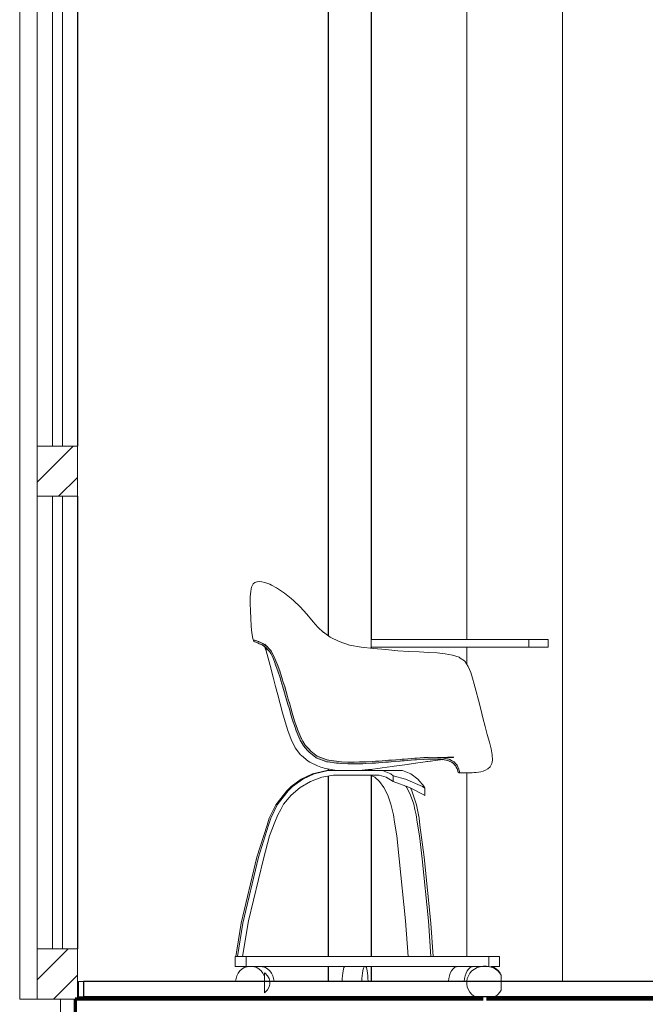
# Model space of a CAD drawing. Header units: millimetres. Extents: x 4 to 415, y 5 to 292.
# Tile 10 of 30: x 159 to 172, y 96 to 115. Entities that reach past the tile are written whole.
import ezdxf
from ezdxf.xclip import XClip

# ---------------------------------------------------------------- set-up
doc = ezdxf.new("R2010")
doc.units = ezdxf.units.MM
doc.header["$MEASUREMENT"] = 0
doc.header["$XCLIPFRAME"] = 0
for name, color, linetype in [('01-007-DESSINS IMPORTES_GEOMETRE_EXTERNES_XREF', 7, 'Continuous'), ('02-001-DALLES', 7, 'Continuous'), ('02-006-STRUCTURE BETON PORTEUR', 7, 'Continuous'), ('Nouveau_02-005-REVETEMENT DE SOL', 7, 'Continuous'), ('Nouveau_02-006-STRUCTURE BETON PORTEUR', 7, 'Continuous'), ('Nouveau_02-018-CLOISONS', 7, 'Continuous'), ('Nouveau_02-021-CLOISONS SPECIFIQUES HABILLAGE', 7, 'Continuous'), ('Nouveau_07-001-MOBILIER CONTRACTUEL', 7, 'Continuous')]:
    doc.layers.add(name, color=color, linetype=linetype)
pattern_1 = [(45, (537.3877, 51.5518), (-1.767767, 1.767767), []), (45, (537.0342, 51.9054), (-1.767767, 1.767767), []), (45, (536.6806, 52.259), (-1.767767, 1.767767), [])]

# ---------------------------------------------------------------- blocks, each defined once
blk = doc.blocks.new('Dessin_1_1', base_point=(537.388, 51.552))
at = {"layer": '02-006-STRUCTURE BETON PORTEUR', "linetype": 'Continuous', "lineweight": 0, "true_color": 0x000000}
h = blk.add_hatch(dxfattribs=at)
h.set_pattern_fill('Bois_agglomérés_0001', color=18, style=0, pattern_type=2)
h.set_pattern_definition(pattern_1)
h.paths.add_polyline_path([(160.53, 106.652), (159.73, 106.652), (159.73, 105.652), (160.53, 105.652)])
h = blk.add_hatch(dxfattribs=at)
h.set_pattern_fill('Bois_agglomérés_0001', color=18, style=0, pattern_type=2)
h.set_pattern_definition(pattern_1)
h.paths.add_polyline_path([(160.53, 95.652), (160.53, 96.652), (159.73, 96.652), (159.73, 95.652)])
at = {"layer": 'Nouveau_07-001-MOBILIER CONTRACTUEL', "linetype": 'Continuous', "lineweight": 0, "true_color": 0x000000}
blk.add_hatch(color=18, dxfattribs=at).paths.add_polyline_path([(164.038, 102.781), (164.039, 102.766), (164.049, 102.758), (164.075, 102.749), (164.125, 102.73), (164.143, 102.721), (164.204, 102.696), (164.254, 102.661), (164.284, 102.64), (164.326, 102.593), (164.356, 102.558), (164.373, 102.524), (164.414, 102.45), (164.461, 102.326), (164.465, 102.316), (164.476, 102.281), (164.516, 102.175), (164.559, 102.045), (164.567, 102.02), (164.576, 101.989), (164.616, 101.86), (164.65, 101.747), (164.664, 101.692), (164.682, 101.628), (164.716, 101.516), (164.745, 101.419), (164.768, 101.336), (164.796, 101.242), (164.822, 101.159), (164.845, 101.092), (164.88, 100.989), (164.931, 100.865), (164.946, 100.829), (164.959, 100.805), (165.017, 100.703), (165.026, 100.688), (165.108, 100.6), (165.142, 100.563), (165.269, 100.461), (165.28, 100.454), (165.29, 100.449), (165.472, 100.379), (165.486, 100.376), (165.502, 100.372), (165.685, 100.347), (165.72, 100.343), (165.764, 100.34), (165.908, 100.334), (165.962, 100.332), (166.022, 100.332), (166.144, 100.334), (166.205, 100.336), (166.267, 100.338), (166.393, 100.345), (166.456, 100.349), (166.517, 100.353), (166.661, 100.363), (166.719, 100.368), (166.773, 100.372), (166.951, 100.387), (166.991, 100.39), (167.026, 100.393), (167.244, 100.412), (167.258, 100.412), (167.271, 100.413), (167.41, 100.422), (167.505, 100.428), (167.523, 100.429), (167.734, 100.428), (167.756, 100.428), (167.798, 100.419), (167.909, 100.395), (167.926, 100.386), (167.968, 100.363), (168.002, 100.344), (168.039, 100.304), (168.054, 100.288), (168.064, 100.266), (168.08, 100.233), (168.087, 100.211), (168.094, 100.189), (168.099, 100.174), (168.104, 100.161), (168.118, 100.155), (168.125, 100.163), (168.127, 100.178), (168.125, 100.199), (168.116, 100.229), (168.11, 100.247), (168.096, 100.274), (168.08, 100.307), (168.058, 100.331), (168.023, 100.37), (167.968, 100.4), (167.936, 100.418), (167.923, 100.426), (167.824, 100.447), (167.762, 100.461), (167.748, 100.461), (167.735, 100.461), (167.525, 100.464), (167.514, 100.463), (167.417, 100.457), (167.272, 100.448), (167.258, 100.447), (167.243, 100.446), (167.029, 100.428), (166.991, 100.425), (166.948, 100.422), (166.778, 100.408), (166.72, 100.403), (166.658, 100.398), (166.523, 100.388), (166.458, 100.384), (166.39, 100.38), (166.275, 100.374), (166.208, 100.372), (166.141, 100.37), (166.033, 100.367), (165.967, 100.368), (165.906, 100.369), (165.782, 100.374), (165.728, 100.378), (165.685, 100.383), (165.527, 100.404), (165.499, 100.41), (165.475, 100.417), (165.32, 100.476), (165.298, 100.488), (165.273, 100.505), (165.172, 100.585), (165.13, 100.631), (165.059, 100.707), (165.011, 100.785), (164.984, 100.834), (164.978, 100.845), (164.971, 100.862), (164.914, 101.001), (164.874, 101.118), (164.856, 101.169), (164.837, 101.233), (164.803, 101.345), (164.776, 101.445), (164.751, 101.524), (164.724, 101.616), (164.701, 101.701), (164.681, 101.772), (164.652, 101.868), (164.618, 101.978), (164.604, 102.028), (164.591, 102.068), (164.553, 102.183), (164.502, 102.319), (164.498, 102.33), (164.475, 102.382), (164.443, 102.462), (164.397, 102.546), (164.381, 102.577), (164.351, 102.611), (164.302, 102.667), (164.27, 102.689), (164.215, 102.727), (164.163, 102.749), (164.14, 102.761), (164.131, 102.765), (164.081, 102.784), (164.063, 102.791), (164.051, 102.794), (164.04, 102.785)])
at = {"layer": '02-001-DALLES', "color": 8, "linetype": 'Continuous', "lineweight": 5}
blk.add_line((160.189, 93.652), (160.189, 95.652), dxfattribs=at)
at = {"layer": '02-001-DALLES', "color": 7, "linetype": 'Continuous', "lineweight": 70}
for p, q in [((160.487, 95.652), (160.487, 93.652)), ((193.989, 95.652), (168.666, 95.652))]:
    blk.add_line(p, q, dxfattribs=at)
at = {"layer": '02-001-DALLES', "color": 7, "linetype": 'Continuous', "lineweight": 70, "flags": 128}
blk.add_lwpolyline([(168.603, 95.652), (160.53, 95.652), (160.487, 95.652)], dxfattribs=at)
at = {"layer": '02-006-STRUCTURE BETON PORTEUR', "color": 7, "linetype": 'Continuous', "lineweight": 13}
for p, q in [((159.73, 115.652), (159.73, 106.652)), ((159.73, 105.652), (159.73, 96.652))]:
    blk.add_line(p, q, dxfattribs=at)
at = {"layer": '02-006-STRUCTURE BETON PORTEUR', "color": 7, "linetype": 'Continuous', "lineweight": 20}
for p, q in [((160.03, 115.652), (160.03, 106.652)), ((160.23, 106.652), (160.23, 115.652)), ((159.73, 106.652), (159.73, 105.652)), ((160.53, 106.652), (159.73, 106.652)), ((160.53, 106.652), (160.53, 105.652)), ((160.53, 105.652), (159.73, 105.652)), ((160.03, 105.652), (160.03, 96.652)), ((160.23, 96.652), (160.23, 105.652)), ((159.73, 96.652), (159.73, 95.652)), ((160.53, 96.652), (159.73, 96.652)), ((160.53, 96.652), (160.53, 95.652)), ((160.487, 95.652), (159.73, 95.652))]:
    blk.add_line(p, q, dxfattribs=at)
at = {"layer": 'Nouveau_02-005-REVETEMENT DE SOL', "color": 7, "linetype": 'Continuous', "lineweight": 15}
for p, q in [((160.553, 96.002), (160.648, 96.002)), ((160.553, 95.702), (160.648, 95.702))]:
    blk.add_line(p, q, dxfattribs=at)
at = {"layer": 'Nouveau_02-005-REVETEMENT DE SOL', "color": 7, "linetype": 'Continuous', "lineweight": 25}
for p, q in [((160.648, 96.002), (160.648, 95.702)), ((201.222, 96.002), (160.648, 96.002)), ((201.222, 95.702), (160.648, 95.702))]:
    blk.add_line(p, q, dxfattribs=at)
at = {"layer": 'Nouveau_02-006-STRUCTURE BETON PORTEUR', "color": 8, "linetype": 'Continuous', "lineweight": 5}
for p, q in [((159.38, 116.252), (159.38, 95.652)), ((159.38, 95.652), (159.73, 95.652))]:
    blk.add_line(p, q, dxfattribs=at)
at = {"layer": 'Nouveau_02-018-CLOISONS', "color": 7, "linetype": 'Continuous', "lineweight": 25}
for p, q in [((165.518, 129.052), (165.518, 102.881)), ((160.53, 115.652), (160.53, 106.652)), ((160.53, 105.652), (160.53, 96.652)), ((165.518, 100.233), (165.518, 100.201)), ((165.518, 100.09), (165.518, 96.502)), ((165.518, 96.302), (165.518, 96.002)), ((160.553, 95.702), (160.553, 96.002)), ((165.518, 95.702), (165.518, 95.652))]:
    blk.add_line(p, q, dxfattribs=at)
at = {"layer": 'Nouveau_02-021-CLOISONS SPECIFIQUES HABILLAGE', "color": 7, "linetype": 'Continuous', "lineweight": 13}
for p, q in [((166.375, 102.802), (166.375, 123.652)), ((166.376, 102.802), (166.376, 123.652)), ((168.273, 102.802), (168.273, 123.652)), ((166.375, 102.633), (166.375, 102.652)), ((166.376, 102.633), (166.376, 102.652)), ((168.273, 102.316), (168.273, 102.652)), ((166.375, 100.201), (166.375, 100.225)), ((166.375, 96.502), (166.375, 100.098)), ((166.376, 100.201), (166.376, 100.225)), ((166.376, 96.502), (166.376, 100.097)), ((168.273, 96.502), (168.273, 100.153)), ((166.375, 96.002), (166.375, 96.302)), ((166.376, 96.002), (166.376, 96.302)), ((166.375, 95.652), (166.375, 95.702)), ((166.376, 95.652), (166.376, 95.702))]:
    blk.add_line(p, q, dxfattribs=at)
at = {"layer": 'Nouveau_02-021-CLOISONS SPECIFIQUES HABILLAGE', "color": 8, "linetype": 'Continuous', "lineweight": 5}
for p, q in [((170.177, 96.002), (170.177, 123.652)), ((170.177, 95.652), (170.177, 95.702))]:
    blk.add_line(p, q, dxfattribs=at)
at = {"layer": 'Nouveau_07-001-MOBILIER CONTRACTUEL', "color": 2, "linetype": 'Continuous', "lineweight": 5}
for p, q in [((164.098, 103.952), (164.058, 103.939)), ((164.098, 103.952), (164.107, 103.954)), ((164.107, 103.954), (164.151, 103.956)), ((164.151, 103.956), (164.199, 103.954)), ((164.259, 103.941), (164.199, 103.954)), ((163.977, 103.763), (163.968, 103.655)), ((163.977, 103.763), (163.994, 103.845)), ((163.994, 103.845), (163.997, 103.857)), ((164.024, 103.909), (163.997, 103.857)), ((164.058, 103.939), (164.024, 103.909)), ((164.338, 103.911), (164.259, 103.941)), ((164.338, 103.911), (164.357, 103.904)), ((164.357, 103.904), (164.39, 103.886)), ((164.488, 103.834), (164.39, 103.886)), ((164.532, 103.806), (164.488, 103.834)), ((164.532, 103.806), (164.609, 103.754)), ((163.967, 103.521), (163.968, 103.655)), ((164.609, 103.754), (164.65, 103.727)), ((164.65, 103.727), (164.781, 103.621)), ((164.827, 103.582), (164.781, 103.621)), ((164.827, 103.582), (164.961, 103.453)), ((163.971, 103.372), (163.967, 103.521)), ((163.976, 103.221), (163.971, 103.372)), ((164.961, 103.453), (165.094, 103.308)), ((163.976, 103.221), (163.984, 103.076)), ((165.219, 103.158), (165.094, 103.308)), ((163.984, 103.065), (163.984, 103.076)), ((163.997, 102.937), (163.984, 103.065)), ((165.219, 103.158), (165.314, 103.049)), ((165.314, 103.049), (165.425, 102.946)), ((164.018, 102.827), (163.997, 102.937)), ((164.039, 102.766), (164.018, 102.827)), ((165.556, 102.853), (165.421, 102.95)), ((165.735, 102.762), (165.556, 102.853)), ((165.561, 102.849), (165.556, 102.853)), ((164.297, 102.604), (164.248, 102.665)), ((164.282, 102.583), (164.248, 102.665)), ((164.26, 102.712), (164.28, 102.683)), ((164.262, 102.696), (164.302, 102.667)), ((164.274, 102.604), (164.302, 102.509)), ((164.282, 102.682), (164.277, 102.696)), ((165.735, 102.762), (165.94, 102.694)), ((165.94, 102.694), (166.173, 102.654)), ((166.173, 102.654), (166.418, 102.629)), ((166.418, 102.629), (166.663, 102.604)), ((166.9, 102.583), (166.663, 102.604)), ((167.121, 102.569), (166.9, 102.583)), ((164.302, 102.509), (164.362, 102.286)), ((167.326, 102.559), (167.121, 102.569)), ((167.512, 102.549), (167.326, 102.559)), ((167.683, 102.538), (167.512, 102.549)), ((167.842, 102.522), (167.683, 102.538)), ((167.988, 102.495), (167.842, 102.522)), ((168.12, 102.452), (167.988, 102.495)), ((168.12, 102.452), (168.142, 102.437)), ((168.127, 102.447), (168.12, 102.452)), ((168.142, 102.437), (168.227, 102.381)), ((164.423, 102.058), (164.362, 102.286)), ((168.227, 102.381), (168.234, 102.376)), ((168.234, 102.376), (168.304, 102.267)), ((168.304, 102.267), (168.352, 102.146)), ((164.472, 101.871), (164.423, 102.058)), ((168.388, 102.038), (168.352, 102.146)), ((168.388, 102.038), (168.421, 101.92)), ((164.472, 101.871), (164.516, 101.702)), ((168.421, 101.92), (168.463, 101.771)), ((164.516, 101.702), (164.562, 101.527)), ((168.463, 101.771), (168.508, 101.602)), ((164.61, 101.349), (164.562, 101.527)), ((168.508, 101.602), (168.552, 101.423)), ((168.552, 101.423), (168.596, 101.245)), ((164.659, 101.171), (164.61, 101.349)), ((168.596, 101.245), (168.64, 101.076)), ((164.714, 100.993), (164.659, 101.171)), ((168.64, 101.076), (168.682, 100.916)), ((164.779, 100.814), (164.714, 100.993)), ((168.723, 100.767), (168.682, 100.916)), ((164.86, 100.649), (164.779, 100.814)), ((164.965, 100.514), (164.86, 100.649)), ((168.757, 100.631), (168.723, 100.767)), ((168.78, 100.51), (168.757, 100.631)), ((164.987, 100.496), (164.965, 100.514)), ((165.12, 100.387), (164.987, 100.496)), ((167.643, 100.427), (167.758, 100.427)), ((167.686, 100.427), (167.643, 100.427)), ((167.686, 100.427), (167.692, 100.427)), ((167.731, 100.462), (167.691, 100.462)), ((167.773, 100.462), (167.731, 100.462)), ((167.798, 100.46), (167.762, 100.461)), ((167.773, 100.462), (167.968, 100.461)), ((167.773, 100.462), (167.814, 100.462)), ((167.814, 100.462), (167.854, 100.462)), ((167.893, 100.463), (167.854, 100.462)), ((167.932, 100.464), (167.893, 100.463)), ((167.973, 100.465), (167.932, 100.464)), ((167.968, 100.461), (168.01, 100.46)), ((168.015, 100.468), (167.973, 100.465)), ((168.788, 100.409), (168.78, 100.51)), ((165.12, 100.387), (165.15, 100.368)), ((165.304, 100.294), (165.15, 100.368)), ((165.337, 100.279), (165.304, 100.294)), ((165.337, 100.279), (165.37, 100.267)), ((165.403, 100.258), (165.37, 100.267)), ((165.438, 100.25), (165.403, 100.258)), ((165.612, 100.213), (165.438, 100.25)), ((166.36, 100.223), (166.553, 100.247)), ((166.553, 100.247), (166.593, 100.252)), ((166.791, 100.279), (166.593, 100.252)), ((166.832, 100.285), (166.791, 100.279)), ((166.832, 100.285), (167.039, 100.315)), ((167.039, 100.315), (167.261, 100.348)), ((167.123, 100.327), (167.303, 100.353)), ((167.303, 100.353), (167.543, 100.386)), ((167.567, 100.389), (167.48, 100.377)), ((167.804, 100.416), (167.543, 100.386)), ((167.809, 100.416), (167.785, 100.414)), ((168.694, 100.235), (168.647, 100.209)), ((168.736, 100.272), (168.694, 100.235)), ((168.736, 100.272), (168.744, 100.285)), ((168.744, 100.285), (168.774, 100.337)), ((168.774, 100.337), (168.788, 100.409)), ((164.982, 100.026), (165.207, 100.133)), ((165.01, 100.026), (165.235, 100.133)), ((165.388, 100.066), (165.166, 99.984)), ((165.207, 100.133), (165.488, 100.201)), ((165.235, 100.133), (165.516, 100.201)), ((165.621, 100.109), (165.388, 100.066)), ((165.516, 100.201), (165.488, 100.201)), ((165.516, 100.201), (166.154, 100.201)), ((165.612, 100.213), (165.65, 100.207)), ((165.811, 100.108), (165.621, 100.109)), ((165.784, 100.108), (165.621, 100.109)), ((165.687, 100.202), (165.65, 100.207)), ((165.709, 100.201), (165.687, 100.202)), ((165.811, 100.108), (165.784, 100.108)), ((166.154, 100.108), (165.811, 100.108)), ((166.124, 100.201), (166.123, 100.201)), ((166.124, 100.201), (166.318, 100.219)), ((166.596, 100.201), (166.154, 100.201)), ((166.154, 100.108), (166.416, 100.108)), ((166.318, 100.219), (166.36, 100.223)), ((166.351, 100.108), (166.447, 100.066)), ((166.416, 100.108), (166.531, 100.109)), ((166.416, 100.108), (166.534, 100.108)), ((166.447, 100.066), (166.54, 99.984)), ((166.531, 100.109), (166.673, 100.066)), ((166.596, 100.201), (166.993, 100.201)), ((166.766, 100.133), (166.596, 100.201)), ((166.673, 100.066), (166.808, 99.984)), ((166.813, 100.097), (166.766, 100.133)), ((167.164, 100.133), (166.993, 100.201)), ((167.3, 100.026), (167.164, 100.133)), ((168.118, 100.155), (168.134, 100.154)), ((168.134, 100.154), (168.175, 100.153)), ((168.217, 100.152), (168.175, 100.153)), ((168.259, 100.153), (168.217, 100.152)), ((168.259, 100.153), (168.301, 100.154)), ((168.341, 100.156), (168.301, 100.154)), ((168.38, 100.157), (168.341, 100.156)), ((168.42, 100.159), (168.38, 100.157)), ((168.461, 100.162), (168.42, 100.159)), ((168.461, 100.162), (168.506, 100.167)), ((168.553, 100.176), (168.506, 100.167)), ((168.6, 100.189), (168.553, 100.176)), ((168.647, 100.209), (168.6, 100.189)), ((164.693, 99.793), (164.78, 99.882)), ((164.72, 99.793), (164.808, 99.882)), ((164.78, 99.882), (164.982, 100.026)), ((164.962, 99.864), (164.782, 99.71)), ((164.808, 99.882), (165.01, 100.026)), ((165.166, 99.984), (164.962, 99.864)), ((166.54, 99.984), (166.626, 99.864)), ((166.626, 99.864), (166.701, 99.71)), ((166.808, 99.984), (166.813, 99.979)), ((167.061, 99.891), (167.08, 99.864)), ((167.08, 99.864), (167.155, 99.71)), ((167.181, 99.793), (167.156, 99.854)), ((167.424, 99.882), (167.3, 100.026)), ((167.442, 99.85), (167.424, 99.882)), ((164.475, 99.517), (164.693, 99.793)), ((164.503, 99.517), (164.72, 99.793)), ((164.782, 99.71), (164.631, 99.528)), ((166.701, 99.71), (166.764, 99.528)), ((167.155, 99.71), (167.219, 99.528)), ((167.272, 99.517), (167.181, 99.793)), ((164.346, 99.253), (164.475, 99.517)), ((164.373, 99.253), (164.503, 99.517)), ((164.631, 99.528), (164.572, 99.425)), ((166.764, 99.528), (166.789, 99.425)), ((167.219, 99.528), (167.243, 99.425)), ((167.326, 99.253), (167.272, 99.517)), ((164.305, 99.112), (164.346, 99.253)), ((164.333, 99.112), (164.373, 99.253)), ((164.513, 99.321), (164.459, 99.171)), ((164.572, 99.425), (164.513, 99.321)), ((166.789, 99.425), (166.814, 99.321)), ((166.814, 99.321), (166.836, 99.171)), ((167.243, 99.425), (167.268, 99.321)), ((167.268, 99.321), (167.29, 99.171)), ((167.343, 99.112), (167.326, 99.253)), ((164.101, 98.477), (164.305, 99.112)), ((164.129, 98.477), (164.333, 99.112)), ((164.459, 99.171), (164.353, 98.9)), ((166.836, 99.171), (166.881, 98.9)), ((167.29, 99.171), (167.335, 98.9)), ((167.429, 98.477), (167.343, 99.112)), ((164.353, 98.9), (164.231, 98.445)), ((166.881, 98.9), (166.932, 98.445)), ((167.335, 98.9), (167.386, 98.445)), ((163.789, 97.167), (164.101, 98.477)), ((163.816, 97.167), (164.129, 98.477)), ((167.56, 97.167), (167.429, 98.477)), ((164.231, 98.445), (163.929, 97.209)), ((166.932, 98.445), (167.058, 97.209)), ((167.386, 98.445), (167.513, 97.209)), ((163.682, 96.502), (163.789, 97.167)), ((163.71, 96.502), (163.816, 97.167)), ((163.929, 97.209), (163.811, 96.502)), ((167.058, 97.209), (167.108, 96.502)), ((167.513, 97.209), (167.562, 96.502)), ((167.604, 96.502), (167.56, 97.167)), ((163.712, 96.502), (163.67, 96.502)), ((163.67, 96.302), (163.67, 96.502)), ((163.833, 96.502), (163.712, 96.502)), ((163.887, 96.502), (163.833, 96.502)), ((168.774, 96.502), (168.71, 96.502)), ((168.891, 96.502), (168.774, 96.502)), ((168.928, 96.502), (168.891, 96.502)), ((168.928, 96.302), (168.928, 96.502)), ((163.712, 96.302), (163.67, 96.302)), ((163.702, 96.121), (163.684, 96.067)), ((163.728, 96.171), (163.702, 96.121)), ((163.833, 96.302), (163.712, 96.302)), ((163.762, 96.215), (163.728, 96.171)), ((163.802, 96.252), (163.762, 96.215)), ((163.847, 96.281), (163.802, 96.252)), ((163.887, 96.302), (163.833, 96.302)), ((163.897, 96.3), (163.847, 96.281)), ((163.904, 96.302), (163.897, 96.3)), ((164.052, 96.3), (164.044, 96.302)), ((164.101, 96.281), (164.052, 96.3)), ((164.146, 96.252), (164.101, 96.281)), ((164.187, 96.215), (164.146, 96.252)), ((164.22, 96.171), (164.187, 96.215)), ((164.219, 96.3), (164.212, 96.302)), ((164.268, 96.281), (164.219, 96.3)), ((164.246, 96.121), (164.22, 96.171)), ((164.252, 96.103), (164.246, 96.121)), ((164.314, 96.252), (164.268, 96.281)), ((164.354, 96.215), (164.314, 96.252)), ((164.387, 96.171), (164.354, 96.215)), ((164.414, 96.121), (164.387, 96.171)), ((164.432, 96.067), (164.414, 96.121)), ((165.797, 96.067), (165.8, 96.121)), ((165.8, 96.121), (165.806, 96.171)), ((165.806, 96.171), (165.813, 96.215)), ((165.813, 96.215), (165.821, 96.252)), ((165.821, 96.252), (165.83, 96.281)), ((165.83, 96.281), (165.841, 96.3)), ((165.841, 96.3), (165.842, 96.302)), ((166.189, 96.067), (166.193, 96.121)), ((166.193, 96.121), (166.199, 96.171)), ((166.199, 96.171), (166.206, 96.215)), ((166.206, 96.215), (166.214, 96.252)), ((166.214, 96.252), (166.223, 96.281)), ((166.223, 96.281), (166.233, 96.3)), ((166.233, 96.3), (166.235, 96.302)), ((166.264, 96.302), (166.266, 96.3)), ((166.266, 96.3), (166.276, 96.281)), ((166.276, 96.281), (166.285, 96.252)), ((166.285, 96.252), (166.293, 96.215)), ((166.293, 96.215), (166.3, 96.171)), ((166.3, 96.171), (166.306, 96.121)), ((166.306, 96.121), (166.309, 96.067)), ((167.916, 96.067), (167.928, 96.121)), ((167.928, 96.121), (167.946, 96.171)), ((167.946, 96.171), (167.969, 96.215)), ((167.969, 96.215), (167.997, 96.252)), ((167.997, 96.252), (168.028, 96.281)), ((168.028, 96.281), (168.062, 96.3)), ((168.062, 96.3), (168.067, 96.302)), ((168.229, 96.067), (168.241, 96.121)), ((168.241, 96.121), (168.259, 96.171)), ((168.259, 96.171), (168.282, 96.215)), ((168.282, 96.215), (168.31, 96.252)), ((168.31, 96.252), (168.341, 96.281)), ((168.341, 96.281), (168.375, 96.3)), ((168.375, 96.3), (168.38, 96.302)), ((168.476, 96.302), (168.481, 96.3)), ((168.481, 96.3), (168.503, 96.288)), ((168.754, 96.303), (168.769, 96.3)), ((168.774, 96.302), (168.761, 96.302)), ((168.769, 96.3), (168.818, 96.281)), ((168.891, 96.302), (168.774, 96.302)), ((168.818, 96.281), (168.863, 96.252)), ((168.863, 96.252), (168.903, 96.215)), ((168.928, 96.302), (168.891, 96.302)), ((168.903, 96.215), (168.937, 96.171)), ((168.937, 96.171), (168.958, 96.131)), ((163.684, 96.067), (163.675, 96.01)), ((163.675, 96.01), (163.675, 96.002)), ((164.441, 96.01), (164.432, 96.067)), ((164.441, 96.002), (164.441, 96.01)), ((165.795, 96.01), (165.797, 96.067)), ((165.795, 96.002), (165.795, 96.01)), ((166.188, 96.01), (166.189, 96.067)), ((166.188, 96.002), (166.188, 96.01)), ((166.309, 96.067), (166.311, 96.01)), ((166.311, 96.01), (166.311, 96.002)), ((167.91, 96.01), (167.916, 96.067)), ((167.91, 96.002), (167.91, 96.01)), ((168.222, 96.01), (168.229, 96.067)), ((168.222, 96.002), (168.222, 96.01)), ((163.815, 95.702), (163.847, 95.682)), ((163.847, 95.682), (163.897, 95.662)), ((163.897, 95.662), (163.948, 95.652)), ((164, 95.652), (164.052, 95.662)), ((164.052, 95.662), (164.101, 95.682)), ((164.101, 95.682), (164.133, 95.702)), ((164.168, 95.652), (164.219, 95.662)), ((164.219, 95.662), (164.268, 95.682)), ((164.268, 95.682), (164.3, 95.702)), ((165.83, 95.682), (165.824, 95.702)), ((165.841, 95.662), (165.83, 95.682)), ((165.851, 95.652), (165.841, 95.662)), ((166.223, 95.682), (166.217, 95.702)), ((166.233, 95.662), (166.223, 95.682)), ((166.244, 95.652), (166.233, 95.662)), ((166.266, 95.662), (166.255, 95.652)), ((166.276, 95.682), (166.266, 95.662)), ((166.282, 95.702), (166.276, 95.682)), ((168.028, 95.682), (168.006, 95.702)), ((168.062, 95.662), (168.028, 95.682)), ((168.097, 95.652), (168.062, 95.662)), ((168.341, 95.682), (168.319, 95.702)), ((168.375, 95.662), (168.341, 95.682)), ((168.41, 95.652), (168.375, 95.662)), ((168.481, 95.662), (168.446, 95.652)), ((168.503, 95.674), (168.481, 95.662)), ((168.769, 95.662), (168.717, 95.652)), ((168.818, 95.682), (168.769, 95.662)), ((168.85, 95.702), (168.818, 95.682))]:
    blk.add_line(p, q, dxfattribs=at)
at = {"layer": 'Nouveau_07-001-MOBILIER CONTRACTUEL', "color": 7, "linetype": 'Continuous', "lineweight": 13}
for p, q in [((166.369, 102.802), (166.369, 102.652)), ((169.507, 102.802), (166.369, 102.802)), ((169.507, 102.802), (169.507, 102.652)), ((169.507, 102.652), (166.369, 102.652)), ((166.813, 100.097), (166.813, 99.979)), ((167.442, 99.85), (167.442, 99.704)), ((163.887, 96.502), (163.887, 96.302)), ((168.71, 96.502), (168.71, 96.302)), ((164.252, 96.18), (164.252, 95.782)), ((168.958, 96.131), (168.958, 95.831))]:
    blk.add_line(p, q, dxfattribs=at)
at = {"layer": 'Nouveau_07-001-MOBILIER CONTRACTUEL', "color": 7, "linetype": 'Continuous', "lineweight": 5}
for p, q in [((169.892, 102.802), (169.507, 102.802)), ((169.896, 102.802), (169.892, 102.802)), ((169.892, 102.652), (169.892, 102.802)), ((169.896, 102.652), (169.896, 102.802)), ((169.892, 102.652), (169.507, 102.652)), ((169.896, 102.652), (169.892, 102.652))]:
    blk.add_line(p, q, dxfattribs=at)
at = {"layer": 'Nouveau_07-001-MOBILIER CONTRACTUEL', "color": 8, "linetype": 'Continuous', "lineweight": 5}
for p, q in [((166.375, 99.828), (166.376, 99.831)), ((166.375, 99.134), (166.376, 99.134)), ((166.375, 99.102), (166.376, 99.102)), ((166.375, 99.024), (166.376, 99.024)), ((166.376, 96.25), (166.375, 96.25)), ((166.375, 96.244), (166.376, 96.244)), ((166.376, 96.2), (166.375, 96.2)), ((166.375, 96.186), (166.376, 96.186)), ((166.375, 96.011), (166.376, 96.011))]:
    blk.add_line(p, q, dxfattribs=at)
at = {"layer": 'Nouveau_07-001-MOBILIER CONTRACTUEL', "color": 7, "linetype": 'Continuous', "lineweight": 20, "flags": 128}
for points in [[(164.043, 102.793), (164.038, 102.781)], [(164.038, 102.781), (164.039, 102.766)], [(164.055, 102.794), (164.043, 102.793)], [(164.055, 102.794), (164.081, 102.784), (164.131, 102.765), (164.14, 102.761), (164.163, 102.749), (164.215, 102.727), (164.27, 102.689), (164.302, 102.667), (164.351, 102.611), (164.381, 102.577), (164.397, 102.546), (164.443, 102.462), (164.475, 102.382), (164.495, 102.337), (164.502, 102.319), (164.553, 102.183), (164.591, 102.068), (164.604, 102.028), (164.618, 101.978), (164.652, 101.868), (164.681, 101.772), (164.701, 101.701), (164.724, 101.616), (164.751, 101.524), (164.776, 101.445), (164.803, 101.345), (164.837, 101.233), (164.856, 101.169), (164.874, 101.118), (164.914, 101.001), (164.971, 100.862), (164.978, 100.845), (164.984, 100.834), (165.011, 100.785), (165.059, 100.707), (165.13, 100.631), (165.172, 100.585), (165.273, 100.505), (165.298, 100.488), (165.32, 100.476), (165.475, 100.417), (165.499, 100.41), (165.527, 100.404), (165.685, 100.383), (165.728, 100.378), (165.782, 100.374), (165.906, 100.369), (165.967, 100.368), (166.033, 100.367), (166.141, 100.37), (166.208, 100.372), (166.275, 100.374), (166.39, 100.38), (166.458, 100.384), (166.523, 100.388), (166.658, 100.398), (166.72, 100.403), (166.778, 100.408), (166.948, 100.422), (166.991, 100.425), (167.029, 100.428), (167.243, 100.446), (167.258, 100.447), (167.272, 100.448), (167.417, 100.457), (167.506, 100.462), (167.525, 100.464), (167.735, 100.461), (167.748, 100.461), (167.762, 100.461), (167.824, 100.447), (167.923, 100.426), (167.936, 100.418), (167.968, 100.4), (168.023, 100.37), (168.058, 100.331), (168.08, 100.307), (168.096, 100.274), (168.11, 100.247), (168.116, 100.229), (168.125, 100.199), (168.127, 100.178), (168.128, 100.168)], [(164.039, 102.766), (164.049, 102.758), (164.075, 102.749), (164.125, 102.73), (164.143, 102.721), (164.204, 102.696), (164.254, 102.661), (164.284, 102.64), (164.326, 102.593), (164.356, 102.558), (164.373, 102.524), (164.414, 102.45), (164.461, 102.326), (164.465, 102.316), (164.476, 102.281), (164.516, 102.175), (164.559, 102.045), (164.567, 102.02), (164.576, 101.989), (164.616, 101.86), (164.65, 101.747), (164.664, 101.692), (164.682, 101.628), (164.716, 101.516), (164.745, 101.419), (164.768, 101.336), (164.796, 101.242), (164.822, 101.159), (164.845, 101.092), (164.88, 100.989), (164.931, 100.865), (164.946, 100.829), (164.959, 100.805), (165.017, 100.703), (165.026, 100.688), (165.108, 100.6), (165.142, 100.563), (165.269, 100.461), (165.28, 100.454), (165.29, 100.449), (165.472, 100.379), (165.486, 100.376), (165.502, 100.372), (165.685, 100.347), (165.72, 100.343), (165.764, 100.34), (165.908, 100.334), (165.962, 100.332), (166.022, 100.332), (166.144, 100.334), (166.205, 100.336), (166.267, 100.338), (166.393, 100.345), (166.456, 100.349), (166.517, 100.353), (166.661, 100.363), (166.719, 100.368), (166.773, 100.372), (166.951, 100.387), (166.991, 100.39), (167.026, 100.393), (167.244, 100.412), (167.258, 100.412), (167.271, 100.413), (167.41, 100.422), (167.505, 100.428), (167.523, 100.429), (167.734, 100.428), (167.745, 100.428), (167.756, 100.428), (167.798, 100.419), (167.909, 100.395), (167.926, 100.386), (167.968, 100.363), (168.002, 100.344), (168.039, 100.304), (168.054, 100.288), (168.064, 100.266), (168.08, 100.233), (168.087, 100.211), (168.094, 100.189), (168.099, 100.174), (168.104, 100.161)], [(168.104, 100.161), (168.118, 100.155)], [(168.128, 100.168), (168.118, 100.155)]]:
    blk.add_lwpolyline(points, dxfattribs=at)
at = {"layer": 'Nouveau_07-001-MOBILIER CONTRACTUEL', "color": 7, "linetype": 'Continuous', "lineweight": 13, "flags": 128}
for points in [[(166.813, 100.097), (167.057, 100.026), (167.392, 99.882), (167.442, 99.85)], [(166.813, 99.979), (167.137, 99.864), (167.434, 99.71), (167.442, 99.704)], [(168.71, 96.502), (168.513, 96.502), (164.085, 96.502), (163.887, 96.502)], [(168.71, 96.302), (168.513, 96.302), (164.085, 96.302), (163.887, 96.302)], [(164.252, 96.18), (164.265, 96.171), (164.311, 96.121), (164.343, 96.067), (164.359, 96.01), (164.359, 95.952), (164.343, 95.896), (164.311, 95.841), (164.265, 95.792), (164.252, 95.782)], [(168.958, 96.131), (168.933, 96.171), (168.892, 96.215), (168.843, 96.252), (168.788, 96.281), (168.729, 96.3), (168.666, 96.31), (168.634, 96.31), (168.603, 96.31), (168.54, 96.3), (168.481, 96.281), (168.426, 96.252), (168.377, 96.215), (168.336, 96.171), (168.305, 96.121), (168.283, 96.067), (168.272, 96.01), (168.272, 95.952), (168.283, 95.896), (168.305, 95.841), (168.336, 95.792), (168.377, 95.747), (168.426, 95.71), (168.481, 95.682), (168.54, 95.662), (168.603, 95.652)], [(168.958, 95.831), (168.933, 95.792), (168.892, 95.747), (168.843, 95.71), (168.788, 95.682), (168.729, 95.662), (168.666, 95.652)]]:
    blk.add_lwpolyline(points, dxfattribs=at)

msp = doc.modelspace()

# ---------------------------------------------------------------- block references
at = {"layer": '01-007-DESSINS IMPORTES_GEOMETRE_EXTERNES_XREF', "color": 7, "linetype": 'Continuous', "lineweight": 20}
ref = msp.add_blockref('Dessin_1_1', (537.388, 51.552), dxfattribs=at)
XClip(ref).set_block_clipping_path([(4.0594847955, 31.4618060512), (414.0594847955, 291.8429379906)])

doc.saveas('drawing.dxf')
